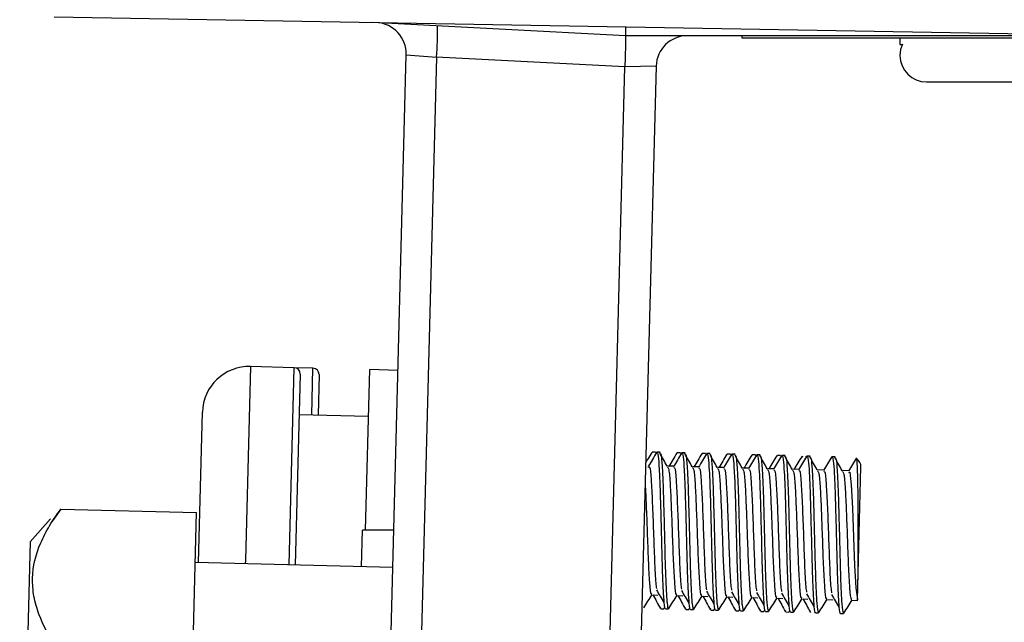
# Model space of a CAD drawing. Header units: millimetres. Extents: x -1263 to 1500, y -1080 to 1468.
# Tile 114 of 166: x 804 to 835, y -205 to -186. Entities that reach past the tile are written whole.
import ezdxf

# ---------------------------------------------------------------- set-up
doc = ezdxf.new("R2010")
doc.units = ezdxf.units.MM

msp = doc.modelspace()

# ---------------------------------------------------------------- linework, layer by layer
at = {"color": 7, "linetype": 'Continuous', "lineweight": 25}
for p, q in [((804.629, -186.014), (842.629, -186.678)), ((822.906, -186.616), (814.818, -186.192)), ((839.1, -186.616), (822.906, -186.616)), ((826.629, -186.695), (826.629, -186.616)), ((844.629, -186.695), (826.629, -186.695)), ((831.679, -186.695), (831.679, -186.895)), ((831.679, -186.895), (831.754, -186.895)), ((815.254, -211.424), (815.887, -187.223)), ((815.887, -187.223), (816.86, -187.3)), ((816.86, -187.3), (816.227, -211.45)), ((822.879, -187.615), (816.86, -187.3)), ((822.251, -211.608), (822.879, -187.616)), ((823.881, -187.59), (822.879, -187.616)), ((823.881, -187.59), (823.251, -211.634)), ((832.529, -188.095), (838.227, -188.095)), ((812.308, -197.233), (810.909, -197.197)), ((812.908, -197.249), (812.308, -197.233)), ((814.589, -202.427), (814.723, -197.296)), ((815.623, -197.32), (814.723, -197.296)), ((812.503, -197.438), (812.343, -203.545)), ((813.103, -197.454), (813.069, -198.754)), ((809.244, -203.464), (809.37, -198.657)), ((814.684, -198.796), (812.469, -198.738)), ((823.858, -199.936), (823.758, -199.934)), ((823.857, -199.966), (823.868, -199.956)), ((823.882, -199.97), (823.869, -199.945)), ((824.008, -199.94), (823.908, -199.938)), ((824.658, -199.957), (824.558, -199.955)), ((824.657, -199.987), (824.668, -199.977)), ((824.682, -199.991), (824.668, -199.966)), ((824.807, -199.961), (824.708, -199.959)), ((825.457, -199.978), (825.358, -199.976)), ((825.457, -200.007), (825.468, -199.998)), ((825.482, -200.012), (825.468, -199.987)), ((825.607, -199.982), (825.507, -199.98)), ((826.257, -199.999), (826.157, -199.997)), ((826.256, -200.028), (826.267, -200.019)), ((826.281, -200.033), (826.268, -200.008)), ((826.407, -200.003), (826.307, -200.001)), ((827.057, -200.02), (826.957, -200.018)), ((827.056, -200.049), (827.067, -200.04)), ((827.081, -200.054), (827.067, -200.029)), ((827.207, -200.024), (827.107, -200.022)), ((827.857, -200.041), (827.757, -200.039)), ((827.856, -200.07), (827.867, -200.061)), ((827.881, -200.075), (827.867, -200.05)), ((828.006, -200.045), (827.907, -200.042)), ((828.681, -200.096), (828.667, -200.071)), ((828.806, -200.066), (828.706, -200.063)), ((829.606, -200.087), (829.506, -200.084)), ((824.446, -200.385), (824.247, -200.38)), ((825.246, -200.406), (825.046, -200.401)), ((826.046, -200.427), (825.846, -200.422)), ((826.846, -200.448), (826.646, -200.443)), ((827.645, -200.469), (827.445, -200.464)), ((828.445, -200.49), (828.245, -200.484)), ((829.245, -200.511), (829.045, -200.505)), ((830.045, -200.532), (829.845, -200.526)), ((830.331, -204.243), (830.432, -200.409)), ((804.849, -201.755), (804.582, -202.128)), ((804.849, -201.755), (809.186, -201.868)), ((804.518, -202.071), (803.86, -202.804)), ((809.069, -206.339), (809.186, -201.868)), ((814.458, -203.601), (814.489, -202.427)), ((815.489, -202.427), (814.489, -202.427)), ((803.86, -202.804), (803.529, -215.438)), ((815.458, -203.627), (809.144, -203.462)), ((823.738, -204.502), (823.938, -204.507)), ((824.538, -204.523), (824.738, -204.528)), ((825.338, -204.544), (825.538, -204.549)), ((826.138, -204.565), (826.338, -204.57)), ((826.937, -204.586), (827.137, -204.591)), ((827.737, -204.607), (827.937, -204.612)), ((828.537, -204.628), (828.737, -204.633)), ((829.337, -204.648), (829.536, -204.654)), ((824.018, -204.903), (824.028, -204.917)), ((824.027, -204.943), (824.127, -204.945)), ((824.128, -204.914), (824.138, -204.919)), ((824.138, -204.937), (824.161, -204.899)), ((824.177, -204.946), (824.277, -204.949)), ((824.818, -204.924), (824.827, -204.937)), ((824.827, -204.964), (824.927, -204.966)), ((824.927, -204.935), (824.938, -204.94)), ((824.938, -204.958), (824.961, -204.92)), ((824.977, -204.967), (825.077, -204.97)), ((825.618, -204.945), (825.627, -204.958)), ((825.727, -204.956), (825.738, -204.961)), ((825.737, -204.979), (825.761, -204.941)), ((826.417, -204.966), (826.427, -204.979)), ((826.537, -205), (826.56, -204.962)), ((830.136, -204.669), (830.336, -204.675)), ((825.626, -204.984), (825.726, -204.987)), ((825.776, -204.988), (825.876, -204.991)), ((826.426, -205.005), (826.526, -205.008)), ((826.527, -204.977), (826.538, -204.982)), ((826.576, -205.009), (826.676, -205.012)), ((827.217, -204.987), (827.227, -205)), ((827.226, -205.026), (827.326, -205.029)), ((827.327, -204.998), (827.337, -205.003)), ((827.337, -205.021), (827.36, -204.983)), ((827.376, -205.03), (827.476, -205.033)), ((828.017, -205.008), (828.026, -205.021)), ((828.026, -205.047), (828.126, -205.05)), ((828.126, -205.019), (828.137, -205.024)), ((828.137, -205.042), (828.16, -205.004)), ((828.175, -205.051), (828.275, -205.054)), ((828.792, -204.975), (828.785, -204.986)), ((828.975, -205.072), (829.075, -205.075)), ((829.775, -205.093), (829.875, -205.096))]:
    msp.add_line(p, q, dxfattribs=at)
at = {"color": 250, "linetype": 'Continuous', "lineweight": 25}
for p, q in [((810.909, -197.197), (810.747, -203.386)), ((812.143, -203.54), (812.308, -197.233)), ((812.869, -198.748), (812.908, -197.249)), ((810.747, -203.386), (810.744, -203.504))]:
    msp.add_line(p, q, dxfattribs=at)
at = {"color": 7, "linetype": 'Continuous', "lineweight": 25, "flags": 128}
msp.add_lwpolyline([(830.043, -200.586), (830.07, -200.579), (830.118, -200.983), (830.157, -201.721), (830.192, -202.651), (830.226, -203.558), (830.267, -204.279), (830.315, -204.644), (830.32, -204.658), (830.32, -204.658)], dxfattribs=at)
at = {"color": 7, "linetype": 'Continuous', "lineweight": 25}
for centre, radius, start, end in [((814.888, -187.197), 1, 358.5, 87), ((807.321, -186.55), 9.568, 355.5055, 1.4945), ((824.88, -187.616), 1, 90, 178.5), ((832.529, -187.245), 0.85, 155.0414, 180.0565), ((832.529, -187.245), 0.85, 180.0565, 270), ((810.87, -198.696), 1.5, 88.5, 178.5), ((812.303, -197.433), 0.2, 358.5, 88.5), ((812.903, -197.449), 0.2, 358.5, 88.5), ((830.132, -200.401), 0.3, 358.5, 57.3069)]:
    msp.add_arc(centre, radius, start, end, dxfattribs=at)
msp.add_ellipse((822.919, -186.116), major_axis=(0.013, 0.5), ratio=0.026168, start_param=2.020949, end_param=3.140907, dxfattribs=at)
for points, knots in [([(822.906, -186.616), (822.906, -186.616), (822.906, -186.642), (822.904, -186.742), (822.903, -186.816), (822.899, -187.001), (822.896, -187.112), (822.89, -187.352), (822.886, -187.484), (822.879, -187.615)], [0, 0, 0, 0, 0.25, 0.25, 0.5, 0.5, 0.75, 0.75, 1, 1, 1, 1]), ([(823.894, -199.978), (823.898, -199.963), (823.918, -199.885), (823.946, -200.039), (823.98, -200.439), (824.007, -201.1), (824.029, -201.914), (824.052, -202.789), (824.071, -203.624), (824.099, -204.324), (824.129, -204.778), (824.157, -204.979), (824.175, -204.933), (824.177, -204.927)], [0, 0, 0, 0, 0.026396, 0.132018, 0.238825, 0.345405, 0.451235, 0.558516, 0.663765, 0.771262, 0.876546, 0.983772, 1, 1, 1, 1]), ([(824.693, -199.999), (824.697, -199.984), (824.718, -199.906), (824.746, -200.059), (824.78, -200.46), (824.807, -201.121), (824.828, -201.935), (824.851, -202.81), (824.871, -203.645), (824.899, -204.345), (824.929, -204.799), (824.957, -205), (824.975, -204.954), (824.977, -204.948)], [0, 0, 0, 0, 0.026396, 0.132018, 0.238825, 0.345405, 0.451235, 0.558516, 0.663765, 0.771262, 0.876546, 0.983772, 1, 1, 1, 1]), ([(823.748, -199.941), (823.704, -200.012), (823.638, -200.12), (823.571, -200.228), (823.549, -200.265)], [0, 0, 0, 0, 0.661001, 1, 1, 1, 1]), ([(823.895, -199.95), (823.851, -200.022), (823.763, -200.165), (823.675, -200.307), (823.631, -200.379)], [0, 0, 0, 0, 0.500183, 1, 1, 1, 1]), ([(824.235, -200.387), (824.195, -200.314), (824.115, -200.169), (824.035, -200.024), (823.995, -199.951)], [0, 0, 0, 0, 0.499965, 1, 1, 1, 1]), ([(824.007, -199.969), (824.018, -199.973), (824.043, -199.985), (824.073, -200.346), (824.103, -200.95), (824.124, -201.743), (824.147, -202.611), (824.166, -203.465), (824.193, -204.194), (824.215, -204.589), (824.24, -204.849), (824.257, -204.982), (824.275, -204.937), (824.277, -204.932)], [0, 0, 0, 0, 0.081662, 0.191191, 0.30182, 0.410586, 0.52157, 0.630207, 0.74104, 0.850185, 0.875356, 0.984683, 1, 1, 1, 1]), ([(824.548, -199.961), (824.504, -200.033), (824.416, -200.176), (824.328, -200.318), (824.284, -200.39)], [0, 0, 0, 0, 0.50018, 1, 1, 1, 1]), ([(824.694, -199.971), (824.65, -200.043), (824.562, -200.186), (824.474, -200.328), (824.43, -200.4)], [0, 0, 0, 0, 0.500183, 1, 1, 1, 1]), ([(825.035, -200.408), (824.995, -200.335), (824.915, -200.19), (824.835, -200.045), (824.795, -199.972)], [0, 0, 0, 0, 0.499965, 1, 1, 1, 1]), ([(824.807, -199.99), (824.817, -199.994), (824.843, -200.006), (824.873, -200.367), (824.903, -200.971), (824.923, -201.764), (824.947, -202.632), (824.966, -203.486), (824.993, -204.216), (825.015, -204.609), (825.039, -204.871), (825.061, -205.01), (825.083, -204.945), (825.089, -204.926)], [0, 0, 0, 0, 0.079406, 0.185909, 0.293483, 0.399244, 0.507161, 0.612797, 0.720568, 0.826699, 0.851174, 0.957481, 1, 1, 1, 1]), ([(825.348, -199.982), (825.304, -200.054), (825.216, -200.197), (825.128, -200.339), (825.084, -200.411)], [0, 0, 0, 0, 0.50018, 1, 1, 1, 1]), ([(825.494, -199.992), (825.45, -200.064), (825.362, -200.206), (825.274, -200.349), (825.23, -200.421)], [0, 0, 0, 0, 0.500183, 1, 1, 1, 1]), ([(825.493, -200.02), (825.497, -200.005), (825.518, -199.927), (825.545, -200.08), (825.58, -200.481), (825.607, -201.142), (825.628, -201.956), (825.651, -202.831), (825.671, -203.666), (825.699, -204.366), (825.728, -204.82), (825.756, -205.021), (825.774, -204.975), (825.777, -204.969)], [0, 0, 0, 0, 0.026396, 0.132018, 0.238825, 0.345405, 0.451235, 0.558516, 0.663765, 0.771262, 0.876546, 0.983772, 1, 1, 1, 1]), ([(825.835, -200.429), (825.795, -200.356), (825.715, -200.211), (825.635, -200.066), (825.595, -199.993)], [0, 0, 0, 0, 0.499965, 1, 1, 1, 1]), ([(825.606, -200.01), (825.617, -200.015), (825.642, -200.027), (825.672, -200.388), (825.702, -200.992), (825.723, -201.785), (825.747, -202.653), (825.766, -203.507), (825.793, -204.237), (825.814, -204.63), (825.839, -204.892), (825.861, -205.031), (825.882, -204.966), (825.889, -204.947)], [0, 0, 0, 0, 0.079406, 0.185909, 0.293483, 0.399244, 0.507161, 0.612797, 0.720568, 0.826699, 0.851174, 0.957481, 1, 1, 1, 1]), ([(826.147, -200.003), (826.103, -200.075), (826.016, -200.218), (825.928, -200.36), (825.884, -200.432)], [0, 0, 0, 0, 0.50018, 1, 1, 1, 1]), ([(826.294, -200.013), (826.25, -200.085), (826.162, -200.227), (826.074, -200.37), (826.03, -200.442)], [0, 0, 0, 0, 0.500183, 1, 1, 1, 1]), ([(826.293, -200.041), (826.297, -200.026), (826.318, -199.948), (826.345, -200.101), (826.379, -200.502), (826.406, -201.163), (826.428, -201.977), (826.451, -202.852), (826.47, -203.687), (826.499, -204.387), (826.528, -204.841), (826.556, -205.042), (826.574, -204.996), (826.576, -204.99)], [0, 0, 0, 0, 0.026396, 0.132018, 0.238825, 0.345405, 0.451235, 0.558516, 0.663765, 0.771262, 0.876546, 0.983772, 1, 1, 1, 1]), ([(826.634, -200.45), (826.594, -200.377), (826.515, -200.232), (826.435, -200.087), (826.395, -200.014)], [0, 0, 0, 0, 0.499965, 1, 1, 1, 1]), ([(826.406, -200.031), (826.417, -200.036), (826.442, -200.048), (826.472, -200.409), (826.502, -201.013), (826.523, -201.806), (826.547, -202.674), (826.566, -203.528), (826.593, -204.257), (826.614, -204.651), (826.639, -204.913), (826.66, -205.052), (826.682, -204.987), (826.688, -204.968)], [0, 0, 0, 0, 0.079406, 0.185909, 0.293483, 0.399244, 0.507161, 0.612797, 0.720568, 0.826699, 0.851174, 0.957481, 1, 1, 1, 1]), ([(826.947, -200.024), (826.903, -200.096), (826.815, -200.238), (826.727, -200.381), (826.683, -200.453)], [0, 0, 0, 0, 0.50018, 1, 1, 1, 1]), ([(827.093, -200.034), (827.049, -200.105), (826.962, -200.248), (826.874, -200.391), (826.83, -200.462)], [0, 0, 0, 0, 0.500183, 1, 1, 1, 1]), ([(827.093, -200.062), (827.097, -200.046), (827.117, -199.969), (827.145, -200.122), (827.179, -200.523), (827.206, -201.184), (827.228, -201.998), (827.251, -202.873), (827.27, -203.708), (827.298, -204.408), (827.328, -204.862), (827.356, -205.063), (827.374, -205.017), (827.376, -205.011)], [0, 0, 0, 0, 0.0263964, 0.1320184, 0.2388247, 0.3454048, 0.4512355, 0.558516, 0.6637649, 0.7712624, 0.8765463, 0.9837716, 1, 1, 1, 1]), ([(827.434, -200.471), (827.394, -200.398), (827.314, -200.253), (827.234, -200.108), (827.194, -200.035)], [0, 0, 0, 0, 0.499965, 1, 1, 1, 1]), ([(827.206, -200.052), (827.217, -200.057), (827.242, -200.069), (827.272, -200.43), (827.302, -201.034), (827.323, -201.826), (827.346, -202.695), (827.365, -203.549), (827.392, -204.278), (827.414, -204.672), (827.439, -204.934), (827.46, -205.073), (827.482, -205.008), (827.488, -204.989)], [0, 0, 0, 0, 0.079406, 0.185909, 0.293483, 0.399244, 0.507161, 0.612797, 0.720568, 0.826699, 0.851174, 0.957481, 1, 1, 1, 1]), ([(827.747, -200.045), (827.703, -200.117), (827.615, -200.259), (827.527, -200.402), (827.483, -200.474)], [0, 0, 0, 0, 0.50018, 1, 1, 1, 1]), ([(827.893, -200.055), (827.849, -200.126), (827.761, -200.269), (827.673, -200.412), (827.629, -200.483)], [0, 0, 0, 0, 0.500183, 1, 1, 1, 1]), ([(827.892, -200.083), (827.896, -200.067), (827.917, -199.989), (827.944, -200.143), (827.979, -200.544), (828.006, -201.205), (828.027, -202.019), (828.05, -202.894), (828.07, -203.729), (828.098, -204.429), (828.128, -204.883), (828.156, -205.084), (828.174, -205.038), (828.176, -205.032)], [0, 0, 0, 0, 0.026396, 0.132018, 0.238825, 0.345405, 0.451235, 0.558516, 0.663765, 0.771262, 0.876546, 0.983772, 1, 1, 1, 1]), ([(828.234, -200.492), (828.194, -200.419), (828.114, -200.274), (828.034, -200.128), (827.994, -200.056)], [0, 0, 0, 0, 0.499965, 1, 1, 1, 1]), ([(828.006, -200.073), (828.016, -200.078), (828.042, -200.09), (828.072, -200.45), (828.101, -201.055), (828.122, -201.847), (828.146, -202.716), (828.165, -203.57), (828.192, -204.299), (828.214, -204.693), (828.238, -204.955), (828.26, -205.094), (828.282, -205.029), (828.288, -205.01)], [0, 0, 0, 0, 0.079406, 0.185909, 0.293483, 0.399244, 0.507161, 0.612797, 0.720568, 0.826699, 0.851174, 0.957481, 1, 1, 1, 1]), ([(828.547, -200.066), (828.503, -200.138), (828.415, -200.28), (828.327, -200.423), (828.283, -200.495)], [0, 0, 0, 0, 0.50018, 1, 1, 1, 1]), ([(828.693, -200.076), (828.649, -200.147), (828.561, -200.29), (828.473, -200.433), (828.429, -200.504)], [0, 0, 0, 0, 0.500183, 1, 1, 1, 1]), ([(828.546, -200.098), (828.553, -200.071), (828.561, -200.039), (828.567, -200.075), (828.568, -200.08)], [0, 0, 0, 0, 0.854952, 1, 1, 1, 1]), ([(828.692, -200.104), (828.696, -200.088), (828.717, -200.01), (828.744, -200.164), (828.779, -200.565), (828.806, -201.226), (828.827, -202.039), (828.85, -202.914), (828.87, -203.75), (828.898, -204.45), (828.927, -204.904), (828.955, -205.105), (828.973, -205.059), (828.976, -205.053)], [0, 0, 0, 0, 0.026396, 0.132018, 0.238825, 0.345405, 0.451235, 0.558516, 0.663765, 0.771262, 0.876546, 0.983772, 1, 1, 1, 1]), ([(829.034, -200.513), (828.994, -200.44), (828.914, -200.295), (828.834, -200.149), (828.794, -200.077)], [0, 0, 0, 0, 0.499965, 1, 1, 1, 1]), ([(828.805, -200.094), (828.816, -200.099), (828.841, -200.111), (828.871, -200.471), (828.901, -201.076), (828.922, -201.868), (828.946, -202.737), (828.965, -203.591), (828.992, -204.32), (829.013, -204.713), (829.038, -204.976), (829.06, -205.115), (829.081, -205.049), (829.088, -205.031)], [0, 0, 0, 0, 0.079406, 0.185909, 0.293483, 0.399244, 0.507161, 0.612797, 0.720568, 0.826699, 0.851174, 0.957481, 1, 1, 1, 1]), ([(829.493, -200.097), (829.449, -200.168), (829.361, -200.311), (829.273, -200.454), (829.229, -200.525)], [0, 0, 0, 0, 0.500183, 1, 1, 1, 1]), ([(829.492, -200.125), (829.496, -200.109), (829.516, -200.031), (829.544, -200.185), (829.578, -200.586), (829.605, -201.247), (829.627, -202.06), (829.65, -202.935), (829.669, -203.771), (829.698, -204.471), (829.727, -204.924), (829.755, -205.126), (829.773, -205.08), (829.775, -205.074)], [0, 0, 0, 0, 0.026396, 0.132018, 0.238825, 0.345405, 0.451235, 0.558516, 0.663765, 0.771262, 0.876546, 0.983772, 1, 1, 1, 1]), ([(829.833, -200.534), (829.793, -200.461), (829.713, -200.316), (829.633, -200.17), (829.594, -200.098)], [0, 0, 0, 0, 0.499965, 1, 1, 1, 1]), ([(829.605, -200.115), (829.616, -200.12), (829.641, -200.131), (829.671, -200.492), (829.701, -201.097), (829.722, -201.889), (829.746, -202.758), (829.765, -203.612), (829.791, -204.341), (829.813, -204.734), (829.838, -204.997), (829.859, -205.136), (829.881, -205.07), (829.887, -205.052)], [0, 0, 0, 0, 0.079406, 0.185909, 0.293483, 0.399244, 0.507161, 0.612797, 0.720568, 0.826699, 0.851174, 0.957481, 1, 1, 1, 1]), ([(830.292, -200.118), (830.248, -200.189), (830.16, -200.332), (830.072, -200.475), (830.028, -200.546)], [0, 0, 0, 0, 0.500183, 1, 1, 1, 1]), ([(830.331, -204.243), (830.334, -204.108), (830.338, -203.839), (830.341, -203.257), (830.344, -202.567), (830.342, -201.808), (830.338, -201.107), (830.325, -200.538), (830.306, -200.21), (830.288, -200.088), (830.274, -200.155), (830.272, -200.161)], [0, 0, 0, 0, 0.102456, 0.204797, 0.325933, 0.45443, 0.584321, 0.716893, 0.851913, 0.987355, 1, 1, 1, 1]), ([(823.629, -200.423), (823.644, -200.4), (823.68, -200.346), (823.722, -200.767), (823.759, -201.521), (823.795, -202.485), (823.827, -203.416), (823.86, -204.084), (823.885, -204.24), (823.893, -204.292)], [0, 0, 0, 0, 0.116455, 0.277004, 0.437325, 0.599289, 0.758968, 0.921098, 1, 1, 1, 1]), ([(824.245, -200.411), (824.259, -200.423), (824.291, -200.449), (824.331, -200.927), (824.363, -201.65), (824.396, -202.531), (824.426, -203.45), (824.468, -204.167), (824.504, -204.534), (824.532, -204.485), (824.539, -204.472)], [0, 0, 0, 0, 0.109136, 0.248105, 0.376743, 0.507543, 0.652813, 0.800313, 0.945952, 1, 1, 1, 1]), ([(824.445, -200.44), (824.454, -200.428), (824.484, -200.391), (824.521, -200.794), (824.559, -201.54), (824.595, -202.506), (824.626, -203.437), (824.66, -204.105), (824.684, -204.261), (824.692, -204.313)], [0, 0, 0, 0, 0.07774, 0.245324, 0.41267, 0.58173, 0.748407, 0.917641, 1, 1, 1, 1]), ([(825.045, -200.432), (825.059, -200.443), (825.091, -200.47), (825.131, -200.947), (825.162, -201.671), (825.196, -202.552), (825.226, -203.471), (825.268, -204.188), (825.303, -204.555), (825.331, -204.506), (825.339, -204.493)], [0, 0, 0, 0, 0.109136, 0.248105, 0.376743, 0.507543, 0.652813, 0.800313, 0.945952, 1, 1, 1, 1]), ([(825.244, -200.461), (825.254, -200.449), (825.284, -200.412), (825.321, -200.815), (825.359, -201.561), (825.394, -202.527), (825.426, -203.458), (825.459, -204.126), (825.484, -204.282), (825.492, -204.334)], [0, 0, 0, 0, 0.07774, 0.245324, 0.41267, 0.58173, 0.748407, 0.917641, 1, 1, 1, 1]), ([(825.845, -200.453), (825.859, -200.464), (825.891, -200.49), (825.93, -200.968), (825.962, -201.692), (825.996, -202.573), (826.025, -203.492), (826.068, -204.209), (826.103, -204.576), (826.131, -204.527), (826.139, -204.514)], [0, 0, 0, 0, 0.1091358, 0.2481052, 0.3767428, 0.507543, 0.6528134, 0.8003133, 0.9459523, 1, 1, 1, 1]), ([(826.044, -200.482), (826.054, -200.47), (826.083, -200.433), (826.121, -200.836), (826.159, -201.582), (826.194, -202.548), (826.226, -203.479), (826.259, -204.147), (826.284, -204.303), (826.292, -204.354)], [0, 0, 0, 0, 0.07774, 0.245324, 0.41267, 0.58173, 0.748407, 0.917641, 1, 1, 1, 1]), ([(826.645, -200.474), (826.659, -200.485), (826.69, -200.511), (826.73, -200.989), (826.762, -201.713), (826.795, -202.593), (826.825, -203.512), (826.867, -204.23), (826.903, -204.597), (826.931, -204.548), (826.938, -204.535)], [0, 0, 0, 0, 0.1091358, 0.2481052, 0.3767428, 0.507543, 0.6528134, 0.8003133, 0.9459523, 1, 1, 1, 1]), ([(826.844, -200.503), (826.853, -200.491), (826.883, -200.454), (826.92, -200.857), (826.958, -201.603), (826.994, -202.569), (827.026, -203.5), (827.059, -204.168), (827.084, -204.324), (827.092, -204.375)], [0, 0, 0, 0, 0.07774, 0.245324, 0.41267, 0.58173, 0.748407, 0.917641, 1, 1, 1, 1]), ([(827.444, -200.495), (827.458, -200.506), (827.49, -200.532), (827.53, -201.01), (827.562, -201.734), (827.595, -202.614), (827.625, -203.533), (827.667, -204.251), (827.702, -204.618), (827.73, -204.569), (827.738, -204.556)], [0, 0, 0, 0, 0.109136, 0.248105, 0.376743, 0.507543, 0.652813, 0.800313, 0.945952, 1, 1, 1, 1]), ([(827.644, -200.523), (827.653, -200.512), (827.683, -200.475), (827.72, -200.877), (827.758, -201.624), (827.793, -202.59), (827.825, -203.52), (827.859, -204.188), (827.883, -204.345), (827.891, -204.396)], [0, 0, 0, 0, 0.07774, 0.245324, 0.41267, 0.58173, 0.748407, 0.917641, 1, 1, 1, 1]), ([(828.244, -200.516), (828.258, -200.527), (828.29, -200.553), (828.33, -201.031), (828.361, -201.755), (828.395, -202.635), (828.425, -203.554), (828.467, -204.272), (828.502, -204.639), (828.53, -204.59), (828.538, -204.577)], [0, 0, 0, 0, 0.109136, 0.248105, 0.376743, 0.507543, 0.652813, 0.800313, 0.945952, 1, 1, 1, 1]), ([(828.443, -200.544), (828.453, -200.533), (828.483, -200.496), (828.52, -200.898), (828.558, -201.645), (828.593, -202.611), (828.625, -203.541), (828.658, -204.209), (828.683, -204.366), (828.691, -204.417)], [0, 0, 0, 0, 0.07774, 0.245324, 0.41267, 0.58173, 0.748407, 0.917641, 1, 1, 1, 1]), ([(829.044, -200.537), (829.058, -200.548), (829.09, -200.574), (829.129, -201.052), (829.161, -201.776), (829.194, -202.656), (829.224, -203.575), (829.267, -204.293), (829.302, -204.66), (829.33, -204.611), (829.337, -204.598)], [0, 0, 0, 0, 0.109136, 0.248105, 0.376743, 0.507543, 0.652813, 0.800313, 0.945952, 1, 1, 1, 1]), ([(829.243, -200.565), (829.252, -200.554), (829.282, -200.517), (829.319, -200.919), (829.358, -201.666), (829.393, -202.632), (829.425, -203.562), (829.458, -204.23), (829.483, -204.387), (829.491, -204.438)], [0, 0, 0, 0, 0.07774, 0.245324, 0.41267, 0.58173, 0.748407, 0.917641, 1, 1, 1, 1]), ([(829.844, -200.558), (829.858, -200.569), (829.889, -200.595), (829.929, -201.073), (829.961, -201.797), (829.994, -202.677), (830.024, -203.596), (830.066, -204.314), (830.102, -204.681), (830.13, -204.632), (830.137, -204.619)], [0, 0, 0, 0, 0.1091358, 0.2481052, 0.3767428, 0.507543, 0.6528134, 0.8003133, 0.9459523, 1, 1, 1, 1]), ([(823.53, -200.958), (823.541, -201.178), (823.563, -201.62), (823.596, -202.512), (823.626, -203.428), (823.668, -204.147), (823.704, -204.513), (823.732, -204.464), (823.739, -204.451)], [0, 0, 0, 0, 0.171085, 0.345045, 0.538251, 0.734422, 0.928118, 1, 1, 1, 1]), ([(804.732, -206.226), (804.489, -205.863), (804.285, -205.495), (804.075, -204.93), (804.021, -204.739), (803.951, -204.353), (803.936, -204.158), (803.951, -203.581), (804.044, -203.206), (804.282, -202.652), (804.378, -202.469), (804.596, -202.107), (804.718, -201.93), (804.849, -201.755)], [0, 0, 0, 0, 0.25, 0.25, 0.375, 0.375, 0.5, 0.5, 0.75, 0.75, 0.875, 0.875, 1, 1, 1, 1]), ([(823.891, -204.34), (823.931, -204.408), (824.011, -204.545), (824.091, -204.683), (824.131, -204.752)], [0, 0, 0, 0, 0.499971, 1, 1, 1, 1]), ([(830.32, -204.658), (830.32, -204.654), (830.321, -204.616), (830.325, -204.474), (830.328, -204.371), (830.331, -204.243)], [0, 0, 0, 0, 0.5, 0.5, 1, 1, 1, 1]), ([(823.489, -204.919), (823.533, -204.848), (823.62, -204.705), (823.708, -204.562), (823.752, -204.491)], [0, 0, 0, 0, 0.500134, 1, 1, 1, 1]), ([(823.777, -204.494), (823.817, -204.567), (823.897, -204.715), (823.977, -204.862), (824.018, -204.935)], [0, 0, 0, 0, 0.49982, 1, 1, 1, 1]), ([(824.289, -204.94), (824.332, -204.868), (824.42, -204.726), (824.508, -204.583), (824.552, -204.512)], [0, 0, 0, 0, 0.500134, 1, 1, 1, 1]), ([(824.576, -204.515), (824.616, -204.588), (824.697, -204.736), (824.777, -204.883), (824.817, -204.956)], [0, 0, 0, 0, 0.49982, 1, 1, 1, 1]), ([(824.69, -204.361), (824.73, -204.429), (824.81, -204.566), (824.891, -204.704), (824.931, -204.773)], [0, 0, 0, 0, 0.499971, 1, 1, 1, 1]), ([(825.088, -204.961), (825.132, -204.889), (825.22, -204.747), (825.308, -204.604), (825.352, -204.533)], [0, 0, 0, 0, 0.500134, 1, 1, 1, 1]), ([(825.376, -204.536), (825.416, -204.609), (825.497, -204.756), (825.577, -204.904), (825.617, -204.977)], [0, 0, 0, 0, 0.49982, 1, 1, 1, 1]), ([(825.49, -204.382), (825.53, -204.45), (825.61, -204.587), (825.69, -204.725), (825.73, -204.794)], [0, 0, 0, 0, 0.499971, 1, 1, 1, 1]), ([(825.888, -204.982), (825.932, -204.91), (826.02, -204.768), (826.107, -204.625), (826.151, -204.554)], [0, 0, 0, 0, 0.500134, 1, 1, 1, 1]), ([(826.176, -204.557), (826.216, -204.63), (826.296, -204.777), (826.377, -204.925), (826.417, -204.998)], [0, 0, 0, 0, 0.49982, 1, 1, 1, 1]), ([(826.29, -204.403), (826.33, -204.471), (826.41, -204.608), (826.49, -204.746), (826.53, -204.815)], [0, 0, 0, 0, 0.499971, 1, 1, 1, 1]), ([(826.688, -205.003), (826.732, -204.931), (826.819, -204.789), (826.907, -204.646), (826.951, -204.575)], [0, 0, 0, 0, 0.500134, 1, 1, 1, 1]), ([(826.975, -204.578), (827.016, -204.651), (827.096, -204.798), (827.176, -204.946), (827.216, -205.019)], [0, 0, 0, 0, 0.49982, 1, 1, 1, 1]), ([(827.09, -204.424), (827.13, -204.492), (827.21, -204.629), (827.29, -204.767), (827.33, -204.836)], [0, 0, 0, 0, 0.499971, 1, 1, 1, 1]), ([(827.487, -205.024), (827.531, -204.952), (827.619, -204.81), (827.707, -204.667), (827.751, -204.596)], [0, 0, 0, 0, 0.500134, 1, 1, 1, 1]), ([(827.775, -204.598), (827.815, -204.672), (827.896, -204.819), (827.976, -204.966), (828.016, -205.04)], [0, 0, 0, 0, 0.49982, 1, 1, 1, 1]), ([(827.889, -204.445), (827.929, -204.513), (828.009, -204.65), (828.089, -204.788), (828.129, -204.857)], [0, 0, 0, 0, 0.499971, 1, 1, 1, 1]), ([(828.287, -205.045), (828.331, -204.973), (828.419, -204.831), (828.507, -204.688), (828.551, -204.617)], [0, 0, 0, 0, 0.500134, 1, 1, 1, 1]), ([(828.575, -204.619), (828.615, -204.693), (828.695, -204.84), (828.776, -204.987), (828.816, -205.061)], [0, 0, 0, 0, 0.49982, 1, 1, 1, 1]), ([(828.689, -204.465), (828.729, -204.534), (828.809, -204.671), (828.889, -204.809), (828.929, -204.877)], [0, 0, 0, 0, 0.499971, 1, 1, 1, 1]), ([(829.087, -205.065), (829.131, -204.994), (829.219, -204.851), (829.306, -204.709), (829.35, -204.638)], [0, 0, 0, 0, 0.500134, 1, 1, 1, 1]), ([(829.489, -204.486), (829.529, -204.555), (829.609, -204.692), (829.689, -204.83), (829.729, -204.898)], [0, 0, 0, 0, 0.499971, 1, 1, 1, 1]), ([(829.887, -205.086), (829.93, -205.015), (830.018, -204.872), (830.106, -204.73), (830.15, -204.659)], [0, 0, 0, 0, 0.500134, 1, 1, 1, 1])]:
    msp.add_open_spline(points, degree=3, knots=knots, dxfattribs=at)
msp.add_open_spline([(822.879, -187.616), (822.879, -187.616), (822.879, -187.616), (822.879, -187.615)], degree=3, dxfattribs=at)

doc.saveas('drawing.dxf')
